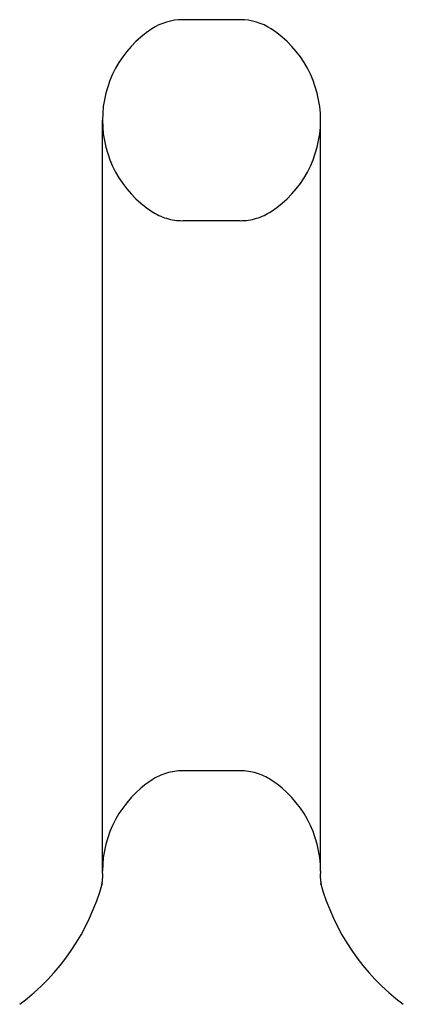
# Model space of a CAD drawing. Header units: inches. Extents: x 0 to 189, y 0 to 122.
# Tile 28 of 30: x 109.019 to 109.869, y 84.905 to 87.085. Entities that reach past the tile are written whole.
import ezdxf

# ---------------------------------------------------------------- set-up
doc = ezdxf.new("R2010")
doc.units = ezdxf.units.IN
doc.header["$LTSCALE"] = 10.388889
doc.header["$MEASUREMENT"] = 0
doc.linetypes.add('HIDDEN', pattern=[0.2, 0.1, -0.1])
doc.layers.get('0').update_dxf_attribs({"linetype": 'CONTINUOUS'})
doc.layers.add('DEFAULT_2', color=8, linetype='HIDDEN')

msp = doc.modelspace()

# ---------------------------------------------------------------- linework, layer by layer
at = {"color": 7, "linetype": 'Continuous'}
for p, q in [((109.5075, 87.0846), (109.38, 87.0846)), ((109.2023, 85.1991), (109.2023, 86.8621)), ((109.6853, 85.1991), (109.6853, 86.8621)), ((109.2023, 85.1943), (109.2023, 85.1991)), ((109.6853, 85.1991), (109.6852, 85.1943)), ((109.2009, 85.1732), (109.2008, 85.1722)), ((109.201, 85.1738), (109.2009, 85.1731)), ((109.2012, 85.1749), (109.201, 85.1739)), ((109.2011, 85.1743), (109.201, 85.1735)), ((109.2013, 85.1761), (109.2012, 85.1752)), ((109.2013, 85.1755), (109.2012, 85.1748)), ((109.2014, 85.1766), (109.2013, 85.1756)), ((109.2015, 85.1778), (109.2014, 85.1769)), ((109.2015, 85.1772), (109.2014, 85.1765)), ((109.2016, 85.1784), (109.2015, 85.1774)), ((109.2017, 85.179), (109.2016, 85.1783)), ((109.2018, 85.1803), (109.2017, 85.1792)), ((109.2017, 85.1796), (109.2017, 85.1788)), ((109.2019, 85.1815), (109.2018, 85.1806)), ((109.2019, 85.1809), (109.2018, 85.1801)), ((109.202, 85.1821), (109.2019, 85.1811)), ((109.2021, 85.1841), (109.202, 85.183)), ((109.2021, 85.1834), (109.202, 85.1825)), ((109.202, 85.1828), (109.202, 85.182)), ((109.2022, 85.1855), (109.2021, 85.1845)), ((109.2021, 85.1848), (109.2021, 85.184)), ((109.2023, 85.1882), (109.2022, 85.1871)), ((109.2023, 85.1875), (109.2022, 85.1865)), ((109.2022, 85.1868), (109.2022, 85.186)), ((109.2022, 85.1861), (109.2022, 85.1854)), ((109.2023, 85.1943), (109.2023, 85.1933)), ((109.2023, 85.1937), (109.2023, 85.1926)), ((109.2023, 85.1931), (109.2023, 85.1925)), ((109.2023, 85.1926), (109.2023, 85.1914)), ((109.2023, 85.1918), (109.2023, 85.1908)), ((109.2023, 85.1911), (109.2023, 85.1903)), ((109.2023, 85.1903), (109.2023, 85.1892)), ((109.2023, 85.1896), (109.2023, 85.1887)), ((109.2023, 85.1889), (109.2023, 85.1881)), ((109.6852, 85.1935), (109.6852, 85.1943)), ((109.6852, 85.1942), (109.6852, 85.1943)), ((109.6853, 85.1876), (109.6853, 85.1883)), ((109.6853, 85.187), (109.6853, 85.1877)), ((109.6853, 85.1864), (109.6853, 85.187)), ((109.6853, 85.1858), (109.6853, 85.1864)), ((109.6854, 85.1852), (109.6853, 85.1858)), ((109.6854, 85.1846), (109.6854, 85.1852)), ((109.6854, 85.184), (109.6854, 85.1846)), ((109.6855, 85.1834), (109.6854, 85.184)), ((109.6855, 85.1828), (109.6855, 85.1835)), ((109.6856, 85.1823), (109.6855, 85.1829)), ((109.6856, 85.1817), (109.6856, 85.1823)), ((109.6857, 85.1811), (109.6856, 85.1818)), ((109.6857, 85.1806), (109.6857, 85.1812)), ((109.6858, 85.18), (109.6857, 85.1806)), ((109.6859, 85.179), (109.6858, 85.1801)), ((109.6859, 85.1784), (109.6858, 85.1795)), ((109.686, 85.1774), (109.6859, 85.1785)), ((109.6861, 85.1768), (109.686, 85.1779)), ((109.6862, 85.1759), (109.6861, 85.1769)), ((109.6863, 85.1753), (109.6862, 85.1763)), ((109.6864, 85.1743), (109.6863, 85.1753)), ((109.6865, 85.1738), (109.6864, 85.1748)), ((109.6867, 85.1729), (109.6865, 85.1738)), ((109.6867, 85.1723), (109.6866, 85.1733)), ((109.1967, 85.1549), (109.1965, 85.1542)), ((109.2002, 85.1687), (109.2, 85.168)), ((109.2002, 85.1691), (109.2001, 85.1685)), ((109.2004, 85.17), (109.2002, 85.169)), ((109.2005, 85.1706), (109.2004, 85.1699)), ((109.2007, 85.1714), (109.2005, 85.1705)), ((109.2008, 85.1721), (109.2006, 85.1711)), ((109.2009, 85.1727), (109.2007, 85.1718)), ((109.6868, 85.1718), (109.6867, 85.1724)), ((109.687, 85.171), (109.6868, 85.1719)), ((109.6871, 85.1704), (109.6869, 85.1714)), ((109.6872, 85.1695), (109.687, 85.1705)), ((109.6874, 85.1686), (109.6872, 85.1696)), ((109.6875, 85.168), (109.6874, 85.1687)), ((109.691, 85.1542), (109.6907, 85.1551))]:
    msp.add_line(p, q, dxfattribs=at)
for points in [[(109.6852, 85.1889), (109.6852, 85.1895), (109.6852, 85.1902), (109.6852, 85.1908), (109.6852, 85.1915), (109.6852, 85.1921), (109.6852, 85.1928), (109.6852, 85.1935)], [(109.6852, 85.1902), (109.6852, 85.1908), (109.6852, 85.1915), (109.6852, 85.1922), (109.6852, 85.1928), (109.6852, 85.1935)], [(109.6853, 85.1883), (109.6852, 85.1889), (109.6852, 85.1895)]]:
    msp.add_lwpolyline(points, dxfattribs=at)
for centre, radius, start, end in [((109.38, 86.9596), 0.125, 90, 123.1848), ((109.5075, 86.9596), 0.125, 56.8152, 90), ((109.4438, 86.8621), 0.2415, 123.1848, 180), ((109.4438, 86.8621), 0.2415, 0, 56.8152), ((108.7199, 85.3053), 0.5, 306.7414, 344.6791), ((110.1676, 85.3053), 0.5, 195.3209, 233.2586)]:
    msp.add_arc(centre, radius, start, end, dxfattribs=at)
at = {"layer": 'DEFAULT_2', "color": 8, "linetype": 'HIDDEN'}
for p, q in [((109.5075, 86.6396), (109.38, 86.6396)), ((109.5075, 85.4216), (109.38, 85.4216)), ((109.1965, 85.1542), (109.1965, 85.1542)), ((109.1965, 85.1541), (109.1965, 85.1541)), ((109.1965, 85.1541), (109.1965, 85.1541)), ((109.1968, 85.1552), (109.1967, 85.1549)), ((109.691, 85.1541), (109.691, 85.1541))]:
    msp.add_line(p, q, dxfattribs=at)
for centre, radius, start, end in [((109.4438, 86.8621), 0.2415, 180, 236.8152), ((109.4438, 86.8621), 0.2415, 303.1848, 360), ((109.38, 86.7646), 0.125, 236.8152, 270), ((109.5075, 86.7646), 0.125, 270, 303.1848), ((109.38, 85.2966), 0.125, 90, 123.1848), ((109.5075, 85.2966), 0.125, 56.8152, 90), ((109.4438, 85.1991), 0.2415, 123.1848, 180), ((109.4438, 85.1991), 0.2415, 0, 56.8152)]:
    msp.add_arc(centre, radius, start, end, dxfattribs=at)

doc.saveas('drawing.dxf')
